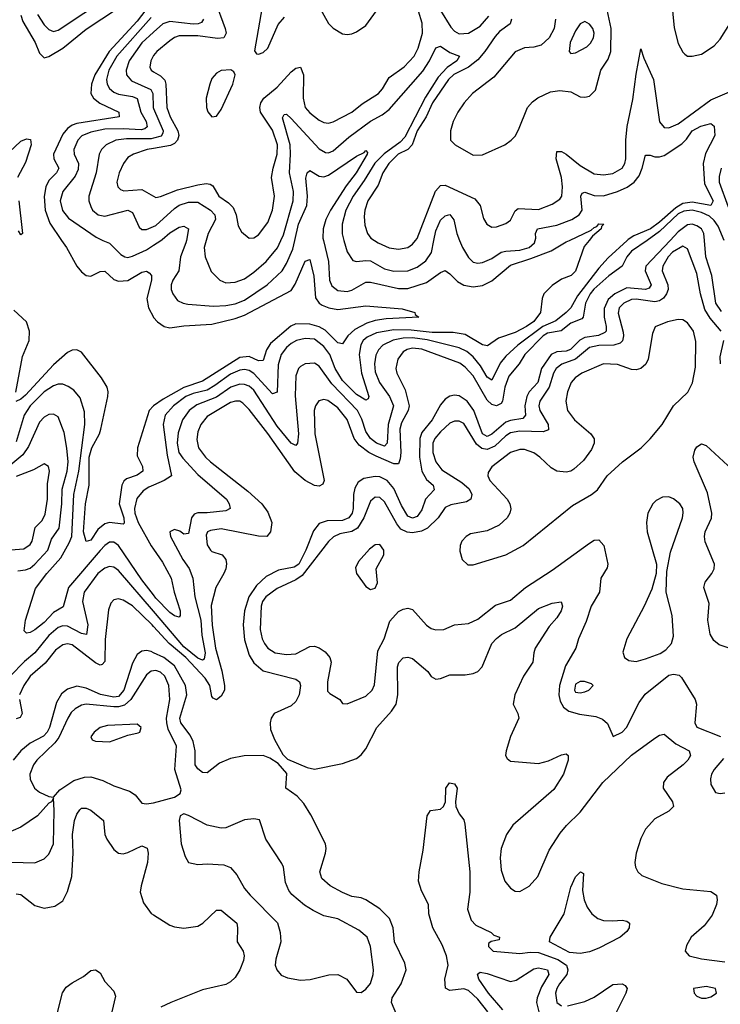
# Model space of a CAD drawing. Header units: inches. Extents: x 1552611 to 1694776, y 811966 to 917215.
# Tile 219 of 256: x 1579426 to 1582430, y 896722 to 900947. Entities that reach past the tile are written whole.
import ezdxf

# ---------------------------------------------------------------- set-up
doc = ezdxf.new("R2010")
doc.units = ezdxf.units.IN
doc.header["$MEASUREMENT"] = 0
for name, color, linetype in [('B5879', 7, 'Continuous'), ('B5889', 7, 'Continuous'), ('B5970', 7, 'Continuous'), ('B5980', 7, 'Continuous')]:
    doc.layers.add(name, color=color, linetype=linetype)

msp = doc.modelspace()

# ---------------------------------------------------------------- linework, layer by layer
at = {"layer": 'B5879', "color": 5}
for points, elevation in [([(1579605.2, 900000), (1579625.7, 899970), (1579670, 899889.4), (1579690, 899865.5), (1579710, 899850.1), (1579730, 899847.2), (1579770, 899866.9), (1579790, 899868), (1579830, 899832.3), (1579850, 899825.3), (1579890, 899827.4), (1579950, 899863.8), (1579970, 899867.7), (1579981.4, 899861.4), (1579991, 899850), (1579990.5, 899830), (1579970.5, 899750.5), (1579978.1, 899710), (1579999.3, 899670), (1580000, 899669.2)], 820), ([(1579782.6, 900000), (1579810, 899987.6), (1579859.9, 899939.9), (1579876.3, 899930), (1579890, 899927.3), (1579910, 899932.2), (1579970, 899959.5), (1580000, 899979.4)], 840), ([(1579408.5, 899348.5), (1579437.5, 899502.5), (1579466.7, 899570), (1579468.3, 899610), (1579454.8, 899650), (1579401.1, 899701.1)], 820), ([(1580000, 899290.3), (1579999.5, 899290), (1579980.7, 899270), (1579930.4, 899110), (1579930, 899075.8), (1579952.7, 899030), (1579953.2, 899010), (1579930, 898993.2), (1579883.1, 898976.9), (1579872.5, 898967.5), (1579864.1, 898950), (1579852, 898870), (1579871.5, 898810), (1579873.4, 898786.6), (1579870, 898782.4), (1579810, 898789.5), (1579790, 898783.4), (1579760.8, 898759.2), (1579730, 898712.9), (1579710, 898707.4), (1579698.9, 898750), (1579707.7, 898870), (1579723.8, 898950), (1579723.4, 899070), (1579734.5, 899110), (1579767.2, 899170), (1579773.4, 899190), (1579804, 899330), (1579805.7, 899350), (1579801.2, 899370), (1579776, 899410), (1579690, 899519.8), (1579670, 899530.5), (1579650, 899529.3), (1579630, 899518.6), (1579570, 899466.1), (1579450, 899335.8), (1579430, 899318.7), (1579409.3, 899309.3)], 820), ([(1580000, 898478.3), (1579950, 898543), (1579850, 898690.4), (1579830, 898704.9), (1579810, 898704.5), (1579790, 898691.4), (1579770, 898669.9), (1579634.7, 898510), (1579611.9, 898428.1), (1579570, 898402.5), (1579530, 898360.8), (1579490, 898329.3), (1579470, 898317.2), (1579454.5, 898314.5), (1579444.5, 898324.5), (1579449.8, 898369.8), (1579493.2, 898506.8), (1579541.5, 898570), (1579602.5, 898637.5), (1579638.2, 898701.8), (1579648.5, 898730), (1579657.7, 898910), (1579678.7, 899010), (1579704.5, 899210), (1579703.7, 899263.7), (1579685.1, 899325.1), (1579657.5, 899357.5), (1579633.7, 899373.7), (1579610, 899383), (1579590, 899383.2), (1579570, 899376), (1579530, 899349.5), (1579470, 899289.5), (1579444.9, 899250), (1579410, 899135.8)], 840), ([(1579417.3, 898582.7), (1579450, 898585.9), (1579470, 898593.3), (1579490, 898610.1), (1579545.6, 898670), (1579562.1, 898717.9), (1579594.9, 898765.1), (1579605.6, 898870), (1579607.1, 898932.9), (1579628.8, 899010), (1579633, 899050), (1579628.2, 899108.2), (1579615.7, 899175.7), (1579590, 899243.5), (1579570, 899253.8), (1579550, 899252.4), (1579530, 899241.6), (1579510, 899219.3), (1579464, 899116), (1579439.7, 899080.3), (1579370, 899021.9)], 860), ([(1579387.7, 898672.3), (1579443.6, 898676.4), (1579470, 898695.5), (1579478.5, 898710), (1579492.5, 898767.5), (1579521.6, 898798.4), (1579534.5, 898825.5), (1579544.9, 898890), (1579545.3, 898954.7), (1579553.4, 899010), (1579549.8, 899029.8), (1579530, 899041.4), (1579484.3, 899015.7), (1579410, 898987.4)], 880), ([(1580000, 898950.3), (1579978.9, 898941.1), (1579954.5, 898925.5), (1579927.9, 898892.1), (1579917.5, 898850), (1579918.8, 898830), (1579933.6, 898790), (1579989.5, 898689.5), (1580000, 898674.3)], 840), ([(1580000, 898408.3), (1579850, 898583.8), (1579830, 898597.8), (1579810, 898600.9), (1579790, 898593.8), (1579760.6, 898570), (1579701.9, 898490), (1579695.3, 898450), (1579717.1, 898350), (1579711.4, 898308.6), (1579690, 898312.6), (1579630, 898344.1), (1579610, 898345.8), (1579590, 898338.5), (1579550, 898304.9), (1579490, 898230.8), (1579446.4, 898193.6), (1579384.4, 898130)], 860), ([(1580000, 898343.1), (1579993.7, 898350), (1579910, 898432), (1579870, 898456.5), (1579850, 898461.5), (1579830, 898457.6), (1579816.7, 898443.3), (1579806, 898414), (1579792.5, 898287.5), (1579790, 898193.2), (1579779.4, 898180.6), (1579770, 898176.6), (1579750, 898187.3), (1579650, 898264.1), (1579630, 898269), (1579610, 898264.7), (1579579, 898241), (1579534.7, 898185.3), (1579470, 898130.4), (1579443.1, 898090), (1579425.3, 898050)], 880), ([(1580000, 898230.5), (1579990, 898235.3), (1579970, 898239.7), (1579950, 898236.9), (1579930, 898223), (1579910, 898186), (1579871.7, 898070), (1579850, 898043), (1579830, 898039.6), (1579772, 898052), (1579710, 898078.3), (1579670, 898086.5), (1579630, 898074.6), (1579605.4, 898054.6), (1579582.9, 898017.1), (1579553.3, 897910), (1579543.5, 897890), (1579527.3, 897872.7), (1579470, 897841.9), (1579430.1, 897810), (1579397.6, 897770)], 920), ([(1580000, 898152.7), (1579990, 898151.6), (1579970, 898136), (1579902.5, 898030), (1579874.8, 898005.2), (1579850, 897998.1), (1579830, 897998.3), (1579710.1, 898009.9), (1579690, 898005.6), (1579663.5, 897990), (1579646.5, 897973.5), (1579632, 897950), (1579593.1, 897866.9), (1579575.8, 897844.2), (1579498.9, 897770), (1579484.4, 897750), (1579469.6, 897710), (1579470, 897688.2), (1579489.6, 897649.6), (1579510, 897632.2), (1579550, 897613.4), (1579570, 897611), (1579597.4, 897642.6), (1579657.3, 897682.7), (1579703.1, 897696.9), (1579730, 897697.6), (1579782.6, 897682.6), (1579830, 897658.9), (1579896.2, 897636.2), (1579920.9, 897620.9), (1579950, 897584.9), (1579970, 897581.6), (1579990, 897584.4), (1580000, 897587)], 940), ([(1579424.4, 898030), (1579436.2, 897970), (1579426.9, 897953.1), (1579410, 897946.7)], 880), ([(1579390, 897332.2), (1579490.6, 897329.4), (1579530, 897346.5), (1579550, 897365.7), (1579570.5, 897410), (1579573.7, 897553.7), (1579570, 897606), (1579562, 897590), (1579550, 897585.2), (1579502.6, 897530), (1579430, 897481.9), (1579330, 897439.2)], 940), ([(1579410, 897196.2), (1579430, 897193.7), (1579490, 897145.7), (1579530, 897135), (1579576.6, 897143.4), (1579610, 897166), (1579630, 897205.7), (1579649.1, 897270.9), (1579655.5, 897370), (1579651.7, 897450), (1579661, 897510), (1579670, 897537.3), (1579683.7, 897556.3), (1579690, 897562.9), (1579710, 897563.8), (1579730, 897554.3), (1579784.5, 897510), (1579790.7, 897450), (1579799.8, 897430), (1579830, 897386.4), (1579850, 897370.2), (1579870, 897368.1), (1579890, 897373.6), (1579950, 897401.2), (1579971.9, 897391.9), (1579977, 897370), (1579973.4, 897330), (1579946.2, 897230), (1579942.8, 897202.8), (1579956.9, 897156.9), (1579990, 897111.2), (1580000, 897105.1)], 920), ([(1579583.7, 896670), (1579609.2, 896770.8), (1579625.1, 896794.9), (1579650, 896814.6), (1579699.2, 896840.8), (1579730, 896867.2), (1579750, 896870.4), (1579770, 896857.1), (1579790, 896819.1), (1579830, 896778), (1579836.6, 896756.6), (1579821.1, 896690)], 880)]:
    msp.add_lwpolyline(points, dxfattribs=dict(at, elevation=elevation))
at = {"layer": 'B5879', "color": 5, "elevation": 960}
msp.add_lwpolyline([(1579930, 897923.6), (1579801.6, 897918.4), (1579770, 897909.7), (1579744.4, 897890), (1579730.6, 897870), (1579736.8, 897856.8), (1579750.4, 897850.4), (1579810, 897848.5), (1579890, 897876.9), (1579933.7, 897886.3), (1579940.9, 897890), (1579947, 897910)], close=True, dxfattribs=at)
at = {"layer": 'B5889', "color": 5}
for points, elevation in [([(1582031.3, 900000), (1581950, 899924.8), (1581910, 899881.4), (1581818, 899762), (1581789.1, 899710), (1581770, 899690.9), (1581724.7, 899655.3), (1581669.1, 899630.9), (1581561.5, 899550), (1581510, 899503.7), (1581486.7, 899473.3), (1581450, 899399.8), (1581430, 899413.2), (1581401.3, 899461.3), (1581370, 899500.9), (1581342.6, 899522.6), (1581310, 899538.9), (1581173.6, 899573.6), (1581110, 899581.7), (1581070, 899580.3), (1581028, 899572), (1580983.3, 899550), (1580964.5, 899530), (1580953.2, 899506.8), (1580947.1, 899470), (1580950, 899436.4), (1580968.2, 899390), (1581012.2, 899330), (1581028.2, 899290), (1581005.9, 899210), (1581001.8, 899130), (1580990, 899117.2), (1580955.4, 899130), (1580930, 899150.4), (1580910, 899180.2), (1580893.2, 899233.2), (1580874.2, 899270), (1580764.2, 899384.2), (1580710, 899460.5), (1580690, 899473.1), (1580650, 899471), (1580630, 899459.5), (1580621.7, 899450), (1580610, 899419.5), (1580607.1, 899332.9), (1580622, 899170), (1580617.7, 899130), (1580610, 899119.8), (1580590, 899129.2), (1580530, 899203.5), (1580430, 899357.9), (1580410, 899374.5), (1580390, 899382.1), (1580370, 899383.2), (1580330.7, 899370), (1580270, 899327.2), (1580185.7, 899294.3), (1580152.5, 899270), (1580124.4, 899230), (1580105.6, 899174.4), (1580100.6, 899130), (1580108.6, 899090), (1580125.2, 899065.2), (1580190, 898995.2), (1580312.7, 898890), (1580323.5, 898870), (1580327.6, 898850), (1580310, 898839.8), (1580230, 898830.6), (1580190, 898831.3), (1580174.5, 898825.5), (1580162.6, 898810), (1580150, 898742.9), (1580130, 898739.1), (1580111.8, 898751.8), (1580090, 898758.9), (1580069.3, 898750), (1580072.2, 898730), (1580125.9, 898630), (1580151.7, 898591.7), (1580168.3, 898550), (1580176.6, 898470), (1580201.8, 898370), (1580206.5, 898306.5), (1580221.1, 898230), (1580217, 898203), (1580210, 898198.1), (1580190, 898206.6), (1580130, 898256.2), (1580000, 898408.3)], 860), ([(1582116.2, 900000), (1582050, 899953.8), (1582029.8, 899930), (1582010, 899889.4), (1581951.7, 899848.3), (1581888.7, 899791.3), (1581872.1, 899770), (1581851.9, 899730), (1581841.9, 899670), (1581836.4, 899663.6), (1581790, 899644.7), (1581748.5, 899611.5), (1581690, 899602), (1581670, 899590.8), (1581591.4, 899510), (1581567.4, 899470), (1581523.2, 899416.8), (1581506.5, 899370), (1581496.7, 899310), (1581490, 899299.6), (1581470, 899289.4), (1581450, 899295.6), (1581430, 899313.9), (1581370, 899418.9), (1581336.3, 899456.3), (1581313.1, 899473.1), (1581150, 899533.6), (1581110, 899537.4), (1581087.5, 899532.5), (1581070, 899522), (1581046.9, 899490), (1581039, 899450), (1581043.3, 899430), (1581079, 899359), (1581095.5, 899290), (1581092.3, 899270), (1581063.2, 899216.8), (1581056, 899190), (1581059.8, 899090), (1581057.5, 899062.5), (1581050, 899041.5), (1581030, 899040.5), (1580954, 899074), (1580922.9, 899090), (1580881.6, 899121.6), (1580860.5, 899150), (1580830, 899231.1), (1580790, 899281.3), (1580746.6, 899313.4), (1580730, 899316.8), (1580709.1, 899310.9), (1580693.7, 899290), (1580688.7, 899270), (1580691.3, 899170), (1580731.5, 898970), (1580725.9, 898954.1), (1580710, 898944.9), (1580690, 898948.5), (1580650, 898969.1), (1580606.3, 899006.3), (1580490, 899171.7), (1580410, 899274.4), (1580382.1, 899302.1), (1580370, 899309.4), (1580350.7, 899310.7), (1580330, 899304.8), (1580230, 899244.9), (1580202.2, 899210), (1580190, 899178.7), (1580185.8, 899145.8), (1580193, 899110), (1580223, 899070), (1580244.6, 899050), (1580403.6, 898923.6), (1580463.5, 898870), (1580490, 898833.4), (1580506.7, 898790), (1580501.9, 898750), (1580484.9, 898730), (1580450, 898730.4), (1580290, 898761.8), (1580244.6, 898755.4), (1580230.7, 898749.3), (1580224.9, 898735.1), (1580230, 898692.9), (1580244.5, 898670), (1580250, 898664.5), (1580294.3, 898650), (1580310, 898630.2), (1580312.1, 898612), (1580309.7, 898590), (1580301.2, 898570), (1580266.8, 898510), (1580246.4, 898433.6), (1580250.5, 898349.5), (1580265.8, 898250), (1580292.4, 898152.4), (1580303.9, 898090), (1580303.3, 898070), (1580290, 898044.8), (1580270, 898028.9), (1580255.3, 898035.3), (1580250, 898042.6), (1580241.7, 898090), (1580221, 898121), (1580138.3, 898210), (1580066.8, 898270), (1580000, 898343.1)], 880), ([(1581867.5, 900000), (1581846.1, 899973.9), (1581810, 899867.6), (1581790.4, 899850), (1581750, 899833.7), (1581710, 899806.3), (1581674.2, 899770), (1581666.5, 899750), (1581659.5, 899690), (1581630, 899651.5), (1581599.8, 899630), (1581550, 899605), (1581479.8, 899580.2), (1581432.3, 899547.7), (1581410, 899551.7), (1581335.6, 899595.6), (1581284.7, 899604.7), (1581194.7, 899605.3), (1581105.2, 899614.8), (1581030, 899616.6), (1580956.2, 899603.8), (1580915.5, 899584.5), (1580899, 899570), (1580888.5, 899551.5), (1580881.1, 899510), (1580891.7, 899430), (1580922.7, 899330), (1580919.6, 899320.4), (1580910, 899315), (1580870, 899338), (1580810, 899399.2), (1580779, 899450), (1580756.1, 899510), (1580730, 899544.2), (1580690, 899575.9), (1580650, 899579.4), (1580612.9, 899570), (1580590, 899556.9), (1580570, 899540.4), (1580546.3, 899510), (1580534.1, 899465.9), (1580530, 899348.2), (1580510, 899341.8), (1580430, 899428.6), (1580410, 899441.9), (1580390, 899446.7), (1580370, 899443.3), (1580330, 899426.4), (1580263.1, 899376.9), (1580230, 899357.9), (1580170, 899343.1), (1580138.2, 899330), (1580084.8, 899290), (1580048.9, 899250), (1580041.2, 899210), (1580058.5, 899078.5), (1580076.4, 898990), (1580045.3, 898970), (1580000, 898950.3)], 840), ([(1580000, 899979.4), (1580031.2, 900000)], 840), ([(1580140.4, 900000), (1580138.6, 899990), (1580115.2, 899930), (1580107.9, 899870), (1580082.8, 899830), (1580075.7, 899810), (1580075.5, 899790), (1580082.2, 899770), (1580102.7, 899742.7), (1580126.7, 899730), (1580146.5, 899726.5), (1580257.1, 899717.1), (1580310, 899720.3), (1580350, 899728), (1580390, 899742.9), (1580486.9, 899810), (1580551, 899869), (1580570, 899900.2), (1580597.2, 899962.8), (1580605.7, 900000)], 840), ([(1580225.5, 900000), (1580217.1, 899970), (1580220.9, 899930), (1580246.8, 899866.8), (1580283.7, 899830), (1580310, 899818.4), (1580350, 899820.1), (1580390, 899835.1), (1580430, 899863.4), (1580482.2, 899910), (1580531.2, 899968.8), (1580545.7, 900000)], 860), ([(1582215.4, 900000), (1582111.5, 899890), (1582108.5, 899870), (1582134.6, 899810), (1582125, 899795), (1582110, 899790), (1582030, 899797.1), (1581978.2, 899770), (1581950, 899746.9), (1581932.2, 899707.8), (1581932.7, 899670), (1581940.8, 899630), (1581940.3, 899610), (1581935.8, 899604.2), (1581907.8, 899592.2), (1581850, 899582.8), (1581827.7, 899572.3), (1581788.3, 899531.7), (1581770, 899524.2), (1581730, 899522.4), (1581705.4, 899510), (1581663.7, 899450), (1581647.3, 899390), (1581610.4, 899350), (1581600.1, 899330), (1581591.4, 899290), (1581594.3, 899250), (1581584, 899236), (1581530, 899226.9), (1581510, 899219.3), (1581450, 899168.6), (1581430, 899158.8), (1581410, 899170.4), (1581373.2, 899270), (1581344.9, 899310), (1581310, 899332.4), (1581290, 899335.3), (1581270, 899331.1), (1581250, 899318.9), (1581230, 899294.9), (1581194.3, 899230), (1581150, 899175.5), (1581141.1, 899150), (1581139.8, 899070), (1581150, 899010.2), (1581170, 898973.4), (1581198.7, 898950), (1581203.5, 898930), (1581165.9, 898890), (1581150, 898843.4), (1581130, 898815.1), (1581110, 898808.1), (1581090, 898816.7), (1581062.5, 898862.5), (1581030, 898935.4), (1581002.2, 898970), (1580970, 898984.7), (1580950, 898986.6), (1580901.9, 898978.1), (1580877.5, 898962.5), (1580862.8, 898937.2), (1580857.3, 898910), (1580855.6, 898850), (1580850.8, 898829.2), (1580837.8, 898810), (1580810, 898798), (1580743.7, 898796.3), (1580710, 898785.2), (1580685.7, 898754.3), (1580653.4, 898670), (1580622.4, 898610), (1580602.7, 898597.3), (1580534.9, 898585.1), (1580482.7, 898557.3), (1580440.8, 898519.2), (1580408.9, 898470), (1580390.4, 898410), (1580383.6, 898350), (1580390, 898286.5), (1580410, 898219.8), (1580430, 898187.5), (1580470, 898152.6), (1580610, 898117.6), (1580625, 898105), (1580630.5, 898090.5), (1580624.9, 898050), (1580610, 898021.4), (1580590, 898002.2), (1580516.4, 897970), (1580503.9, 897950), (1580499.6, 897930), (1580501.7, 897901.7), (1580518.5, 897858.5), (1580554.2, 897794.2), (1580573.9, 897773.9), (1580658.3, 897738.3), (1580690.4, 897730.4), (1580810, 897754.8), (1580870, 897777), (1580890, 897792.6), (1580910, 897818.5), (1580957.7, 897910), (1581020.6, 897979.4), (1581039.9, 898010), (1581047.1, 898050), (1581045.6, 898170), (1581051.7, 898188.3), (1581070, 898208), (1581090, 898212.1), (1581110, 898206.2), (1581176.5, 898150), (1581190, 898127.9), (1581210, 898117.4), (1581230, 898120.3), (1581270, 898135.8), (1581335.6, 898135.6), (1581370, 898141.6), (1581390, 898150.2), (1581408.4, 898170), (1581450, 898270.3), (1581470, 898292), (1581491.4, 898308.6), (1581550, 898337.4), (1581650, 898420.1), (1581710, 898442.7), (1581748.4, 898448.4), (1581754, 898430), (1581747.3, 898410), (1581730, 898380.8), (1581696.9, 898343.1), (1581636.9, 898250), (1581630.1, 898230), (1581625.7, 898190), (1581586.2, 898130), (1581549.5, 898050), (1581541.5, 898010), (1581562.7, 897970), (1581565.9, 897950), (1581530, 897871.5), (1581511.5, 897810), (1581509.6, 897790), (1581516.2, 897776.2), (1581530, 897765), (1581650, 897755.7), (1581693.1, 897766.9), (1581750, 897792.6), (1581770, 897796.9), (1581777.4, 897790), (1581777.8, 897770), (1581758.4, 897710), (1581716, 897644), (1581541.2, 897490), (1581512.8, 897450), (1581491.2, 897390), (1581485.7, 897350), (1581490, 897298), (1581506.8, 897250), (1581530, 897220.9), (1581550, 897207.7), (1581570, 897206.2), (1581611.3, 897228.6), (1581647.2, 897270), (1581696.7, 897383.3), (1581744.2, 897455.8), (1581770.7, 897489.3), (1581830, 897547), (1581926.4, 897673.6), (1582050, 897791.2), (1582150, 897864.6), (1582170, 897876.5), (1582190, 897881.3), (1582239.4, 897839.4), (1582297.3, 897810), (1582302.3, 897790), (1582290.9, 897770), (1582271.5, 897750), (1582203.2, 897696.8), (1582186.5, 897673.5), (1582185.4, 897650), (1582225.3, 897590), (1582230.1, 897570), (1582209.2, 897550.8), (1582150, 897517.9), (1582110, 897473.6), (1582090, 897434), (1582070.2, 897370.2), (1582064, 897330), (1582066.4, 897310), (1582076.2, 897290), (1582094.2, 897274.2), (1582179.7, 897239.7), (1582270, 897217.7), (1582390, 897205.5), (1582413.9, 897190), (1582417.6, 897170), (1582414.3, 897150), (1582395, 897105), (1582361.3, 897058.7), (1582306, 897010), (1582285.2, 896974.8), (1582280.2, 896950), (1582296.9, 896930), (1582350, 896916.4), (1582450, 896904.6)], 920), ([(1582434.8, 899610), (1582386.5, 899666.5), (1582363.7, 899703.7), (1582345.4, 899770), (1582330, 899857.6), (1582290, 899963.5), (1582270, 899974.9), (1582225.3, 899950), (1582206.6, 899930), (1582184.2, 899890), (1582180.5, 899870), (1582205.5, 899810), (1582206.7, 899790), (1582199.9, 899770), (1582187.5, 899752.5), (1582170, 899740.3), (1582150, 899736.1), (1582070, 899748.4), (1582050, 899746.7), (1582017.2, 899730), (1581997.2, 899710), (1581992, 899688), (1582013.5, 899606.5), (1582015.9, 899590), (1582011.2, 899568.8), (1582000.6, 899559.4), (1581973.7, 899550), (1581910, 899548.5), (1581870, 899539.9), (1581810, 899490.8), (1581750.6, 899469.4), (1581726.4, 899450), (1581715, 899430), (1581695.8, 899370), (1581656.9, 899310), (1581652.8, 899290), (1581656.9, 899270), (1581692.1, 899210), (1581692.9, 899187.1), (1581670, 899179), (1581570, 899181), (1581530, 899174.5), (1581510, 899161.9), (1581462.7, 899117.3), (1581430, 899103), (1581407.5, 899107.5), (1581385.1, 899125.1), (1581330, 899213.9), (1581310, 899224.9), (1581290, 899224.4), (1581270, 899215.2), (1581230, 899179), (1581205.9, 899150), (1581197.5, 899130), (1581197.4, 899090), (1581210.8, 899050), (1581235.5, 899015.5), (1581321.6, 898961.6), (1581353.2, 898933.2), (1581364.4, 898910), (1581361, 898890), (1581342.1, 898877.9), (1581274.1, 898865.9), (1581250, 898854.4), (1581219.8, 898810), (1581174.7, 898765.3), (1581148.2, 898751.8), (1581110, 898745.4), (1581087.6, 898747.6), (1581060.9, 898760.9), (1581043, 898783), (1580990, 898878.5), (1580970, 898896), (1580950, 898897.7), (1580930, 898881.4), (1580902.1, 898810), (1580874.2, 898765.8), (1580850, 898751.5), (1580798.7, 898741.3), (1580771.6, 898728.4), (1580750, 898707.7), (1580637.7, 898562.3), (1580610, 898543.3), (1580530, 898506.3), (1580481.5, 898470), (1580467.6, 898450), (1580461.2, 898430), (1580456.4, 898330), (1580466, 898290), (1580476, 898270), (1580490.2, 898250), (1580521.6, 898230), (1580570, 898222.6), (1580610, 898226.1), (1580670, 898257.2), (1580690, 898258.7), (1580710, 898251.7), (1580735, 898235), (1580756.3, 898210), (1580761.7, 898190), (1580745.1, 898105.1), (1580745.8, 898065.8), (1580755.3, 898055.3), (1580798, 898030), (1580810, 898012), (1580830, 898011), (1580910, 898043.7), (1580937.4, 898070), (1580947.3, 898092.7), (1580961.6, 898238.4), (1580988.1, 898290), (1581013.4, 898366.6), (1581050, 898407), (1581070, 898418.2), (1581090, 898422), (1581110, 898416.5), (1581170, 898349.3), (1581190, 898334.6), (1581210, 898328.3), (1581244.5, 898330), (1581290, 898350.2), (1581350, 898355.8), (1581390, 898374.5), (1581465.8, 898434.2), (1581530, 898455.8), (1581594.8, 898510), (1581710, 898584.6), (1581870, 898700.2), (1581890, 898713.4), (1581910, 898715.3), (1581930.9, 898690), (1581947.9, 898610), (1581944.9, 898595.1), (1581918, 898550), (1581912.7, 898490), (1581876.3, 898430), (1581855.7, 898364.3), (1581822.4, 898290), (1581811.3, 898250), (1581765.9, 898174.1), (1581741.4, 898090), (1581737.9, 898050), (1581743.1, 898023.1), (1581757.6, 897997.6), (1581780.4, 897980.4), (1581826.8, 897966.8), (1581896.3, 897956.3), (1581925.3, 897945.3), (1581946.4, 897926.4), (1581971.1, 897871.1), (1582010, 897889.1), (1582028.3, 897910), (1582082.5, 898017.5), (1582107.6, 898052.4), (1582210, 898134.4), (1582230, 898139), (1582254.1, 898134.1), (1582264.4, 898124.4), (1582323, 898030), (1582327.7, 898010), (1582321.2, 897930), (1582330, 897911.4), (1582431.7, 897871.7)], 940), ([(1580728.7, 900000), (1580750.1, 899910), (1580754.5, 899830), (1580764.7, 899804.7), (1580790, 899785.3), (1580830, 899780.1), (1580850, 899785.8), (1580910, 899821.3), (1580930, 899821.4), (1581050, 899792.9), (1581090, 899793.6), (1581170, 899819), (1581230, 899862.2), (1581250, 899870.2), (1581270, 899856.9), (1581303.2, 899823.2), (1581330, 899807.8), (1581370, 899800.3), (1581410, 899805.8), (1581450, 899826.3), (1581530, 899894.4), (1581618.1, 899921.9), (1581704.8, 899955.2), (1581770, 899993.6), (1581783.7, 900000)], 840), ([(1580816.1, 900000), (1580830, 899951.6), (1580854.4, 899914.4), (1580870, 899909.5), (1580910, 899914.3), (1580930, 899912.1), (1580990, 899877.8), (1581030, 899868.6), (1581090, 899869.7), (1581130, 899884.6), (1581167.1, 899912.9), (1581191.9, 899948.1), (1581201.9, 900000)], 860), ([(1580947.2, 900000), (1580962.4, 899990), (1581010, 899968.4), (1581050, 899962.5), (1581090, 899970.1), (1581110, 899983.5), (1581123.4, 900000)], 880), ([(1581312.3, 900000), (1581324.2, 899970), (1581350, 899926.5), (1581370, 899907.2), (1581390, 899901.7), (1581410, 899904.8), (1581450, 899922.7), (1581490.9, 899949.1), (1581510, 899954.4), (1581570, 899957.8), (1581610, 899969.2), (1581634.1, 899990), (1581636.4, 900000)], 860), ([(1582435.2, 899695.2), (1582411.9, 899730), (1582393.8, 899850), (1582368.6, 899930), (1582362.6, 900000)], 920), ([(1580000, 899669.2), (1580017.2, 899650), (1580045.4, 899630), (1580070, 899624.1), (1580130, 899634), (1580250, 899640.9), (1580350, 899664.8), (1580390, 899679.5), (1580590, 899785.7), (1580607.7, 899812.3), (1580650, 899911.6), (1580670, 899918.7), (1580686.5, 899846.5), (1580694.2, 899754.2), (1580709.5, 899730), (1580722.6, 899722.6), (1580751.1, 899711.1), (1580790, 899703.3), (1580910, 899718.7), (1581066.2, 899706.2), (1581120.5, 899690), (1581122.4, 899682.4), (1581138, 899670), (1580996.7, 899663.3), (1580950, 899656.2), (1580914.9, 899645.1), (1580862.3, 899617.7), (1580833, 899590), (1580810, 899556.1), (1580790, 899560.2), (1580735.1, 899615.1), (1580709.4, 899629.4), (1580670, 899640.7), (1580610, 899641.5), (1580588.3, 899631.7), (1580501.9, 899558.1), (1580484.5, 899530), (1580470, 899484.4), (1580450, 899483.7), (1580410, 899501.8), (1580370, 899497.3), (1580210, 899395.3), (1580130, 899368.4), (1580041, 899319), (1580000, 899290.3)], 820), ([(1582430.7, 899470.7), (1582430, 899500.5), (1582446.3, 899570)], 940), ([(1582490, 898242.5), (1582425.1, 898265.1), (1582403.4, 898283.4), (1582387, 898310), (1582376.8, 898370), (1582382.1, 898442.1), (1582360.2, 898510), (1582366, 898534), (1582394.6, 898570), (1582404.8, 898590), (1582406, 898610), (1582366.2, 898706.2), (1582362.8, 898730), (1582366.1, 898750), (1582392.3, 898807.7), (1582393.5, 898830), (1582376.2, 898916.2), (1582318, 899050), (1582314.3, 899070), (1582320.6, 899099.4), (1582330, 899114.7), (1582350, 899126.5), (1582370, 899119.7), (1582499.9, 898999.9)], 940), ([(1580000, 898674.3), (1580038.5, 898618.5), (1580075.8, 898550), (1580087.5, 898490), (1580113.1, 898410), (1580114, 898390), (1580110, 898383.5), (1580090, 898389.2), (1580070, 898403.7), (1580010, 898465.4), (1580000, 898478.3)], 840), ([(1581058.6, 896638.6), (1581020.3, 896730), (1581022.7, 896750), (1581061.6, 896810), (1581083.6, 896870), (1581078, 896898), (1581033.2, 896990), (1581027.9, 897050), (1581011.3, 897090), (1580970, 897131), (1580909.6, 897170), (1580890, 897178.6), (1580850, 897183.9), (1580810, 897201.2), (1580756.5, 897230), (1580721.8, 897261.8), (1580713, 897290), (1580737.1, 897370), (1580740.5, 897390), (1580737.5, 897410), (1580674.2, 897534.2), (1580643.5, 897583.5), (1580615, 897615), (1580567, 897650), (1580571.8, 897711.8), (1580534.5, 897754.5), (1580498.4, 897778.4), (1580469.6, 897789.6), (1580388.2, 897788.2), (1580330, 897776.7), (1580282.9, 897757.1), (1580230, 897715.2), (1580210, 897716.1), (1580190, 897731.6), (1580178.8, 897750), (1580177.8, 897810), (1580169.6, 897850), (1580156.9, 897876.9), (1580117, 897930), (1580112.7, 897950), (1580141.9, 898050), (1580136.9, 898090), (1580090, 898174.4), (1580043.1, 898210), (1580000, 898230.5)], 920), ([(1580000, 897587), (1580090, 897610.3), (1580113.7, 897626.3), (1580118, 897642), (1580090.4, 897730), (1580097.4, 897830), (1580063, 897903), (1580056.2, 897930), (1580055.8, 897950), (1580069.9, 898030), (1580065.4, 898090), (1580048.4, 898130), (1580030, 898147.2), (1580010, 898153.8), (1580000, 898152.7)], 940), ([(1582443.6, 897776.4), (1582404.4, 897730), (1582393.4, 897710), (1582388.7, 897688.7), (1582390, 897664.7), (1582410, 897630.8), (1582430, 897626), (1582450, 897628.7)], 940), ([(1581434, 896690), (1581390, 896744.2), (1581350, 896780.4), (1581330, 896788.6), (1581270, 896781.2), (1581251.6, 896791.6), (1581249, 896829), (1581262.9, 896890), (1581256.6, 896930), (1581237.3, 896977.3), (1581197.3, 897050), (1581179.7, 897110), (1581178.4, 897150), (1581148.9, 897208.9), (1581136.4, 897250), (1581138.4, 897290), (1581156.2, 897383.8), (1581173.6, 897530), (1581187, 897553), (1581230, 897559.6), (1581242.6, 897570), (1581251.8, 897590), (1581253.6, 897650), (1581268.5, 897671.5), (1581290, 897667.7), (1581302.4, 897650), (1581294.3, 897590), (1581296, 897570), (1581310, 897539.1), (1581330, 897514), (1581335.4, 897495.4), (1581356.6, 897290), (1581356.8, 897203.2), (1581346.4, 897130), (1581362.2, 897082.2), (1581381.5, 897061.5), (1581447.7, 897030), (1581458.9, 897018.9), (1581484, 897010), (1581482, 896998), (1581448, 896992), (1581436.9, 896983.1), (1581436.3, 896970), (1581456, 896950), (1581570, 896939.5), (1581614.3, 896945.7), (1581650, 896943.7), (1581733.6, 896913.6), (1581770.1, 896890.1), (1581777.2, 896870), (1581772.6, 896850), (1581740.8, 896810), (1581728.8, 896790), (1581723.8, 896770), (1581728.7, 896730), (1581750, 896715.2)], 880), ([(1580000, 897105.1), (1580070, 897062), (1580090, 897054), (1580130, 897048.7), (1580190, 897057.7), (1580211.6, 897070), (1580270, 897126.4), (1580290, 897126.4), (1580356.8, 897070), (1580360.1, 897050), (1580358, 896990), (1580384.5, 896950), (1580388.6, 896930), (1580385.6, 896910), (1580370.1, 896870), (1580350, 896837.2), (1580330, 896818), (1580310, 896806.8), (1580210, 896784), (1580074.3, 896730), (1580030.2, 896710)], 920), ([(1581497.6, 896697.6), (1581436.2, 896770), (1581394.8, 896830), (1581388.7, 896851.3), (1581401, 896859), (1581430, 896854.1), (1581530, 896819.2), (1581555.2, 896824.8), (1581630, 896874.6), (1581650, 896879), (1581689.4, 896870), (1581695, 896850), (1581663.2, 896796.8), (1581645.4, 896750), (1581642.4, 896730), (1581652.4, 896690)], 860), ([(1581775.1, 896715.1), (1581850, 896733.9), (1581890, 896752), (1581970, 896807.2), (1582010, 896810.1), (1582022.7, 896802.7), (1582030.9, 896790), (1582025.1, 896770), (1581967.2, 896652.8)], 880)]:
    msp.add_lwpolyline(points, dxfattribs=dict(at, elevation=elevation))
for points, elevation in [([(1582250, 899660.4), (1582204, 899650), (1582151.4, 899628.6), (1582139.4, 899600.6), (1582121.1, 899490), (1582111, 899469), (1582090.1, 899449.9), (1582070, 899444.5), (1582050, 899446), (1581990, 899466.8), (1581930, 899470.5), (1581836.9, 899430), (1581807.8, 899410), (1581790.9, 899390), (1581775.5, 899350), (1581768.1, 899310), (1581774.5, 899270), (1581804.5, 899230), (1581874.9, 899170), (1581889, 899149), (1581889, 899130), (1581877.3, 899102.7), (1581844.2, 899055.8), (1581802.2, 899017.8), (1581790, 899009.6), (1581770, 899006), (1581730, 899009.7), (1581704.7, 899024.7), (1581655.8, 899070), (1581630, 899087.8), (1581590, 899102), (1581570, 899103.2), (1581530, 899089.9), (1581450, 899027.6), (1581435.4, 899004.6), (1581434, 898990), (1581441.6, 898970), (1581515.6, 898890), (1581527.1, 898870), (1581531.6, 898848.4), (1581527.9, 898830), (1581515.6, 898810), (1581481.5, 898778.5), (1581430, 898754), (1581359.5, 898740.5), (1581340.7, 898730), (1581322, 898710), (1581314.8, 898690), (1581314, 898666), (1581323, 898630), (1581347.5, 898607.5), (1581370, 898607.2), (1581510, 898650.3), (1581585.1, 898690), (1581797, 898863), (1581878, 898910), (1581903.7, 898930), (1581944.5, 898990), (1582011.2, 899050), (1582090.9, 899110), (1582130, 899148), (1582181.6, 899210), (1582229.9, 899290.1), (1582290.8, 899349.2), (1582310.6, 899389.4), (1582324.2, 899455.8), (1582325.7, 899565.7), (1582315, 899610), (1582290, 899645.7), (1582270, 899658.5)], 960), ([(1582210, 898899.6), (1582182.3, 898897.7), (1582155.8, 898884.2), (1582141.6, 898870), (1582119.5, 898830), (1582113.7, 898790), (1582116.5, 898750), (1582156.3, 898610), (1582154.8, 898570), (1582136.7, 898503.3), (1582103.7, 898430), (1582029, 898290), (1582012.7, 898232.7), (1582019.3, 898210), (1582037.7, 898197.7), (1582070, 898193.4), (1582110, 898204), (1582172.4, 898227.6), (1582197.3, 898242.7), (1582221.6, 898270), (1582230, 898302), (1582224, 898390), (1582198.7, 898490), (1582201.5, 898578.5), (1582217.5, 898662.5), (1582268.3, 898810), (1582271, 898831), (1582269.6, 898850), (1582256.9, 898870), (1582230, 898891.5)], 960), ([(1580970, 898695.6), (1580950, 898693.3), (1580925.5, 898674.5), (1580878.3, 898621.7), (1580865.3, 898594.7), (1580870.4, 898570), (1580910, 898514.9), (1580930, 898502), (1580950, 898507), (1580960.7, 898530), (1580954.5, 898590), (1580987.3, 898650), (1580987.3, 898670)], 960), ([(1581847.7, 898107.7), (1581830, 898107), (1581810, 898095.2), (1581805.5, 898070), (1581810, 898060.9), (1581830, 898058.6), (1581850, 898062.4), (1581867, 898070), (1581884.7, 898090), (1581877.3, 898097.3)], 960), ([(1580130, 897538.7), (1580114, 897530), (1580108.9, 897510), (1580118.7, 897410), (1580135.8, 897355.8), (1580150, 897330.7), (1580190, 897321.1), (1580230, 897324.2), (1580300.7, 897320.7), (1580329.1, 897309.1), (1580357.3, 897277.3), (1580390, 897219.3), (1580413.7, 897190), (1580531.1, 897071.1), (1580543.2, 897030), (1580544.9, 896990), (1580524.4, 896915.6), (1580521.8, 896890), (1580528.3, 896870), (1580547.5, 896847.5), (1580574.7, 896834.7), (1580630, 896825.1), (1580671.2, 896828.8), (1580751.3, 896848.7), (1580790, 896849.4), (1580829.1, 896830), (1580870, 896773.4), (1580890, 896772.7), (1580910, 896786.4), (1580930, 896810.8), (1580941.7, 896850), (1580942.7, 896870), (1580930.6, 896970), (1580915.5, 897010), (1580880.6, 897040.6), (1580790, 897088.1), (1580730, 897101.6), (1580683.7, 897123.7), (1580647.3, 897147.3), (1580592.9, 897192.9), (1580579.6, 897210), (1580565.1, 897245.1), (1580556.9, 897310), (1580550, 897326), (1580480.7, 897430), (1580453.4, 897513.4), (1580430, 897518.3), (1580390, 897513.2), (1580310, 897479.7), (1580290, 897477.7), (1580230, 897491.1), (1580150, 897532.6)], 940), ([(1581970, 897079.4), (1582010, 897083.5), (1582030, 897079), (1582041.2, 897070), (1582040.1, 897050), (1582030, 897034), (1582000.5, 897010), (1581910, 896962.6), (1581870, 896946.5), (1581830, 896940.1), (1581784.3, 896944.3), (1581697.2, 896990), (1581701.1, 897010), (1581760.3, 897110), (1581790, 897224.4), (1581810, 897268.9), (1581830.2, 897290.2), (1581843, 897283), (1581839.1, 897210), (1581846.5, 897170), (1581859.1, 897139.1), (1581878.9, 897110), (1581905, 897090), (1581930, 897081.3)], 880), ([(1582370, 896798.3), (1582315.8, 896790), (1582318, 896770), (1582330, 896757), (1582350, 896747.6), (1582370, 896747.9), (1582390, 896754.4), (1582413.5, 896770), (1582409.7, 896790)], 920)]:
    msp.add_lwpolyline(points, close=True, dxfattribs=dict(at, elevation=elevation))
at = {"layer": 'B5970', "color": 5}
for points, elevation in [([(1579502.1, 900970), (1579530, 900925), (1579550, 900905), (1579570, 900897.2), (1579590, 900902.5), (1579810, 901049.3)], 840), ([(1579430, 900967), (1579439.7, 900939.7), (1579491.6, 900850), (1579510, 900804), (1579530, 900783.7), (1579550, 900789.1), (1579610, 900824.3), (1579710, 900906.8), (1579845.4, 900994.6)], 820), ([(1579966.1, 900990), (1579930, 900940.4), (1579809.8, 900810.2), (1579748.1, 900710), (1579734, 900670), (1579731, 900631), (1579742.2, 900610), (1579769.3, 900589.3), (1579850.2, 900550), (1579851.7, 900530), (1579670, 900501.9), (1579650, 900494.9), (1579630, 900480.1), (1579610, 900455.2), (1579570.8, 900370), (1579572.3, 900350), (1579594.1, 900310), (1579582.7, 900290), (1579550, 900256.6), (1579537.8, 900230), (1579531.2, 900188.8), (1579535.1, 900130), (1579554.3, 900074.3), (1579605.2, 900000)], 820), ([(1579990, 900956.1), (1579842.1, 900790), (1579807.8, 900730), (1579798, 900690), (1579800.8, 900670), (1579810, 900651.9), (1579830, 900636.6), (1579850, 900627.6), (1579910, 900617.3), (1579929, 900609), (1579945.1, 900550), (1579967.4, 900510), (1579972.4, 900487.6), (1579961.7, 900478.3), (1579946.2, 900473.8), (1579870, 900479.4), (1579790, 900477.7), (1579730, 900464.9), (1579691.8, 900448.2), (1579674.6, 900430), (1579657.3, 900390), (1579659.8, 900370), (1579677.7, 900330), (1579676.2, 900303.8), (1579663.9, 900276.1), (1579611.2, 900210), (1579599.6, 900170), (1579608.9, 900128.9), (1579634.9, 900094.9), (1579753.3, 900013.3), (1579782.6, 900000)], 840), ([(1580000, 900893.8), (1579950, 900848), (1579894.5, 900770), (1579882.1, 900730), (1579883.9, 900710), (1579904.4, 900684.4), (1579988.1, 900648.1), (1579996.4, 900630), (1579998.3, 900570), (1580000, 900566.1)], 860), ([(1580000, 900793.2), (1579997.5, 900790), (1579987.8, 900770), (1579984, 900744), (1579989.4, 900730), (1580000, 900723.7)], 880), ([(1579381, 900379), (1579430, 900425.8), (1579455.3, 900435.3), (1579472.4, 900432.4), (1579474.7, 900410), (1579450, 900334.7), (1579416.5, 900270)], 780), ([(1580000, 900438.5), (1579990, 900435.7), (1579884.2, 900435.8), (1579837.4, 900430), (1579796, 900410), (1579775.9, 900390), (1579766.5, 900370), (1579754.2, 900290), (1579722.1, 900190), (1579722.5, 900170), (1579730, 900145.3), (1579738.4, 900130), (1579762, 900110), (1579790, 900104.7), (1579890, 900129.4), (1579910, 900120.2), (1579937.3, 900057.3), (1579950, 900047.5), (1579970, 900047.1), (1580000, 900059.2)], 860), ([(1580000, 900394.7), (1579972.4, 900390), (1579913.2, 900370), (1579890, 900355.7), (1579870.1, 900330), (1579851.9, 900290), (1579842.6, 900250), (1579846.2, 900230), (1579858.4, 900218.4), (1579872.8, 900212.8), (1579950, 900218.9), (1580000, 900190.3)], 880), ([(1579422.4, 900170), (1579436.8, 900043.2), (1579436.9, 900030), (1579430, 900024.5), (1579420.6, 900040.6)], 780)]:
    msp.add_lwpolyline(points, dxfattribs=dict(at, elevation=elevation))
at = {"layer": 'B5980', "color": 5}
for points, elevation in [([(1580262.6, 901030), (1580307.2, 900910), (1580310.9, 900889.1), (1580301.5, 900870), (1580274, 900866), (1580190, 900878.5), (1580110, 900877.3), (1580090, 900870.4), (1580070, 900856.7), (1580013.5, 900810), (1580000, 900793.2)], 880), ([(1580470, 901026.6), (1580433, 900813), (1580441.2, 900801.2), (1580450, 900798.7), (1580470, 900805.8), (1580490, 900825.5), (1580533.9, 900926.1), (1580561.5, 900958.5)], 920), ([(1580710, 901002.7), (1580750, 900931), (1580770, 900910.2), (1580810, 900887.1), (1580830, 900884), (1580850, 900887.1), (1580870, 900895), (1580910, 900922.7), (1580990, 901034.3)], 920), ([(1582221.8, 901030), (1582232.6, 900912.6), (1582250, 900845.7), (1582270, 900807.4), (1582279, 900799), (1582290, 900790.3), (1582310.2, 900790.2), (1582350, 900799.4), (1582404.6, 900835.4), (1582430, 900862.9), (1582470.9, 900929.1), (1582504, 900956)], 920), ([(1580000, 900190.3), (1580010, 900184.6), (1580030, 900187.8), (1580102.9, 900217.1), (1580190, 900239), (1580224.8, 900244.8), (1580241.8, 900241.8), (1580253.5, 900233.5), (1580279.8, 900190), (1580321.3, 900161.3), (1580340.9, 900140.9), (1580353.4, 900110), (1580362.4, 900062.4), (1580376.7, 900036.7), (1580410, 900010.3), (1580430, 900011.6), (1580450, 900024.4), (1580490, 900077.4), (1580509.9, 900130), (1580518.1, 900190), (1580506, 900270), (1580512.3, 900310), (1580529.6, 900370.4), (1580531.9, 900410), (1580510, 900472.4), (1580458.5, 900550), (1580454.8, 900570), (1580459.4, 900590), (1580472.8, 900610), (1580530, 900657.2), (1580590, 900723.6), (1580610, 900739.8), (1580630, 900743.6), (1580642.3, 900710), (1580641.2, 900610), (1580650.1, 900570), (1580670, 900547.5), (1580710, 900515.3), (1580730, 900505.9), (1580750, 900503), (1580770, 900508.2), (1580850, 900550.1), (1580894.2, 900585.8), (1580965, 900630), (1580981.8, 900650), (1581010, 900699.8), (1581074.6, 900745.4), (1581116.9, 900790), (1581135.2, 900824.8), (1581152.5, 900890), (1581152, 900932), (1581135.9, 900984.1)], 880), ([(1581230, 900986.9), (1581274.4, 900914.4), (1581290, 900897.3), (1581310, 900886.6), (1581350, 900889.7), (1581400.5, 900919.5), (1581437.5, 900962.5)], 880), ([(1581723.3, 900950), (1581718.5, 900910), (1581696.6, 900870), (1581662.1, 900838), (1581630, 900828.9), (1581590, 900826.7), (1581550, 900809.3), (1581458.8, 900701.2), (1581367.3, 900630), (1581331.8, 900590), (1581304.7, 900550), (1581285.4, 900510), (1581273.7, 900470), (1581272.6, 900430), (1581293.4, 900410), (1581370, 900365.2), (1581410, 900367.2), (1581506.6, 900410), (1581534, 900430), (1581550, 900446.9), (1581565.5, 900474.5), (1581604.2, 900570), (1581624.9, 900595.1), (1581648.4, 900611.6), (1581702.8, 900637.2), (1581742.9, 900642.9), (1581790, 900637.4), (1581830, 900616.5), (1581850, 900614.7), (1581870, 900619), (1581895.7, 900644.3), (1581918.6, 900730), (1581950, 900778.3), (1581960.6, 900810), (1581962.9, 900910), (1581945.8, 900990)], 920), ([(1580214.5, 900950), (1580204.9, 900935.1), (1580190.8, 900929.2), (1580170, 900928.5), (1580070, 900939.8), (1580039.5, 900930), (1580000, 900893.8)], 860), ([(1581534.6, 900950), (1581529.5, 900930), (1581484.1, 900895.9), (1581464.7, 900875.3), (1581420.9, 900810), (1581390, 900775.4), (1581350, 900743.8), (1581288.1, 900711.9), (1581264.1, 900690), (1581196, 900590), (1581168.4, 900530), (1581130.2, 900469.8), (1581109.5, 900410), (1581090.5, 900389.5), (1581049.3, 900370), (1581008.5, 900330), (1580983.6, 900290), (1580962.6, 900237.4), (1580918.2, 900170), (1580905.3, 900130), (1580902.6, 900102.6), (1580905.9, 900065.9), (1580917.3, 900030), (1580932, 900010), (1580947.2, 900000)], 880), ([(1580545.7, 900000), (1580556.6, 900023.4), (1580598.7, 900170), (1580599.3, 900210), (1580582.1, 900290), (1580587, 900370), (1580584.9, 900410), (1580553.4, 900526.6), (1580560.2, 900539.8), (1580570, 900542.2), (1580590, 900522.8), (1580710, 900392.5), (1580737.7, 900377.7), (1580750, 900376.1), (1580770, 900383.9), (1580837.4, 900442.6), (1580930, 900512), (1580980.6, 900539.4), (1581010, 900562.1), (1581154.3, 900725.7), (1581183.9, 900770), (1581210, 900826), (1581230, 900834), (1581270, 900806.1), (1581312.3, 900790), (1581299.8, 900770), (1581258.7, 900741.3), (1581220.1, 900699.9), (1581165.7, 900614.3), (1581077.4, 900442.6), (1581057.9, 900422.1), (1580988.5, 900371.5), (1580949, 900331), (1580903.5, 900256.5), (1580855.3, 900190), (1580824.7, 900130), (1580808.8, 900070), (1580808, 900028), (1580816.1, 900000)], 860), ([(1581123.4, 900000), (1581130, 900008.2), (1581208.8, 900211.2), (1581230, 900236), (1581250, 900237.5), (1581378.3, 900178.3), (1581400.7, 900150), (1581414.4, 900094.4), (1581429.4, 900069.4), (1581450, 900057.3), (1581470, 900058.8), (1581510, 900072.7), (1581530, 900087.5), (1581550, 900126.7), (1581563.5, 900136.5), (1581650, 900133), (1581710, 900155.3), (1581742.7, 900177.3), (1581750.9, 900190), (1581754.1, 900230), (1581749.2, 900270), (1581726.1, 900350), (1581730, 900382), (1581750, 900381.7), (1581770, 900370.7), (1581830, 900322.1), (1581890, 900286.1), (1581930, 900281.6), (1581970, 900287.6), (1582009, 900310), (1582020.4, 900330), (1582025.3, 900350), (1582024.9, 900430), (1582030.5, 900489.5), (1582056, 900604), (1582070, 900714), (1582090, 900822), (1582102.5, 900782.5), (1582143.6, 900690), (1582169, 900509), (1582190, 900484.2), (1582210, 900483.4), (1582250, 900499.6), (1582390, 900603), (1582470, 900638.1)], 880), ([(1580000, 900723.7), (1580030, 900705.9), (1580047.4, 900687.4), (1580052.6, 900670), (1580056.7, 900570), (1580070.4, 900530), (1580103.1, 900470), (1580107.4, 900450), (1580103, 900430), (1580090, 900415.9), (1580072.7, 900407.3), (1580000, 900394.7)], 880), ([(1580000, 900566.1), (1580041.6, 900470), (1580039.7, 900460.3), (1580032.6, 900447.4), (1580000, 900438.5)], 860), ([(1581636.4, 900000), (1581638.8, 900010), (1581637.5, 900030), (1581647, 900050), (1581730, 900064.7), (1581793.3, 900090), (1581825, 900110), (1581837.9, 900130), (1581832.5, 900190), (1581837.5, 900202.5), (1581850, 900207.5), (1581890, 900192.3), (1581930, 900191.8), (1581990, 900210.5), (1582030.9, 900229.1), (1582060.8, 900250), (1582082.2, 900277.8), (1582096, 900310), (1582110, 900365.5), (1582130, 900366.5), (1582150, 900358.9), (1582170, 900358), (1582190, 900364), (1582265.7, 900414.3), (1582285.6, 900434.4), (1582310, 900470.1), (1582346.3, 900490), (1582390, 900501.3), (1582403.8, 900490), (1582406.7, 900450), (1582366.5, 900373.5), (1582356.8, 900330), (1582362.7, 900242.7), (1582399.4, 900170), (1582390, 900149.2), (1582310, 900164.7), (1582270, 900158), (1582239.8, 900140.2), (1582170, 900078.4), (1582131.1, 900050), (1582060, 900020), (1582035.8, 900004.2), (1582031.3, 900000)], 860), ([(1580605.7, 900000), (1580621.7, 900070), (1580657.1, 900150), (1580659.7, 900190), (1580652.2, 900267.8), (1580658, 900290), (1580670, 900300.2), (1580710, 900275.3), (1580730, 900272.5), (1580750, 900280.1), (1580870, 900361.6), (1580902.8, 900377.2), (1580910, 900386), (1580916.7, 900376.7), (1580915.3, 900370), (1580868.1, 900290), (1580825.7, 900234.3), (1580758.5, 900130), (1580738.6, 900090), (1580727.8, 900050), (1580726.3, 900010), (1580728.7, 900000)], 840), ([(1582434.5, 900310), (1582426.2, 900273.8), (1582425.9, 900250), (1582464, 900144)], 880), ([(1580000, 900059.2), (1580010, 900063.3), (1580090, 900137.6), (1580110, 900151.2), (1580150, 900163.5), (1580190, 900164.1), (1580243.9, 900130), (1580262.9, 900110), (1580265.5, 900090), (1580234, 900030), (1580225.5, 900000)], 860), ([(1581201.9, 900000), (1581210, 900041.5), (1581230, 900086.2), (1581250, 900106), (1581270, 900111.1), (1581287.6, 900087.6), (1581300.3, 900030), (1581312.3, 900000)], 860), ([(1582447.3, 900000), (1582420.7, 900060.7), (1582404.8, 900084.8), (1582383.7, 900103.7), (1582350, 900119.6), (1582310, 900129.7), (1582274, 900126), (1582250, 900113.7), (1582170, 900037.6), (1582116.2, 900000)], 880), ([(1580031.2, 900000), (1580036.5, 900003.5), (1580070, 900033.1), (1580110, 900056.4), (1580130, 900060.5), (1580148.9, 900050), (1580140.4, 900000)], 840), ([(1581783.7, 900000), (1581876.5, 900043.5), (1581890, 900055.9), (1581901, 900059), (1581910, 900071), (1581930.3, 900070), (1581920.3, 900059.7), (1581919.5, 900050), (1581882.1, 900017.9), (1581867.5, 900000)], 840), ([(1582362.6, 900000), (1582360.1, 900030), (1582350.2, 900050), (1582330, 900063.2), (1582310, 900069.1), (1582290, 900066.8), (1582250, 900036.7), (1582215.4, 900000)], 920)]:
    msp.add_lwpolyline(points, dxfattribs=dict(at, elevation=elevation))
for points, elevation in [([(1581850, 900939.7), (1581830, 900929.7), (1581810, 900899.7), (1581787.1, 900850), (1581782.4, 900810), (1581790, 900802.4), (1581810, 900805.5), (1581858.3, 900830), (1581874.2, 900845.8), (1581886.3, 900870), (1581888.9, 900890), (1581883.1, 900910), (1581870, 900928.4)], 940), ([(1580331.6, 900731.6), (1580290, 900728.7), (1580270, 900718.2), (1580250, 900694.3), (1580240.6, 900670), (1580225.7, 900610), (1580226.3, 900570), (1580232.1, 900552.1), (1580250, 900530.4), (1580270, 900533.7), (1580290, 900562), (1580339.2, 900670), (1580349.7, 900710), (1580343.8, 900723.8)], 920)]:
    msp.add_lwpolyline(points, close=True, dxfattribs=dict(at, elevation=elevation))

doc.saveas('drawing.dxf')
